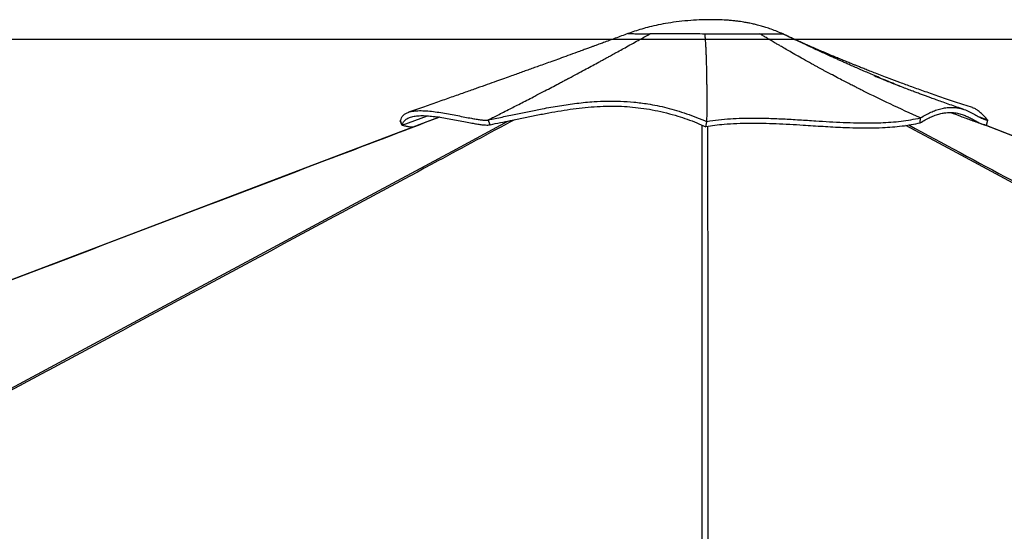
# Model space of a CAD drawing. Header units: millimetres. Extents: x 20 to 26560, y 16 to 17993.
# Tile 9 of 95: x 3857 to 5818, y 7144 to 8162. Entities that reach past the tile are written whole.
import ezdxf

# ---------------------------------------------------------------- set-up
doc = ezdxf.new("R2010")
doc.units = ezdxf.units.MM
doc.layers.add('COMPONENT_GEOMETRY', color=7, linetype='Continuous')
doc.styles.add('SLDTEXTSTYLE0', font='TXT', dxfattribs={"width": 0.75})
doc.dimstyles.new('SLDDIMSTYLE0', dxfattribs={"dimtxt": 150, "dimasz": 6.604, "dimexe": 0, "dimexo": 0.0625, "dimgap": 37.5, "dimtad": 0, "dimtih": 1, "dimtoh": 1, "dimdec": 0, "dimlfac": 0.5, "dimrnd": 1e-09, "dimzin": 12, "dimdsep": 46, "dimtxsty": 'SLDTEXTSTYLE0', "dimsah": 1, "dimcen": 0.09, "dimadec": 0, "dimazin": 3, "dimtfac": 1, "dimtdec": 0, "dimtofl": 0, "dimtmove": 0, "dimatfit": 3, "dimfxl": 1, "dimfrac": 2, "dimtolj": 1, "dimtzin": 12, "dimarcsym": 0})

# ---------------------------------------------------------------- blocks, each defined once
blk = doc.blocks.new('_D_2')
at = {"layer": 'COMPONENT_GEOMETRY', "color": 7, "ltscale": 2}
for p, q in [((9012.3, 8122.3), (943.9, 8122.3)), ((950.2, 8122.3), (950.2, 5128.7)), ((950.2, 1897), (950.2, 4890.6)), ((8163.9, 1897), (943.9, 1897))]:
    blk.add_line(p, q, dxfattribs=at)
for points in [[(950.2, 8122.3), (949.2, 8115.7), (951.2, 8115.7)], [(950.2, 1897), (951.2, 1903.6), (949.2, 1903.6)]]:
    blk.add_solid(points, dxfattribs=at)
at = {"layer": 'COMPONENT_GEOMETRY', "color": 7, "ltscale": 2, "insert": (728.5, 5084), "char_height": 150, "attachment_point": 1, "style": 'SLDTEXTSTYLE0'}
blk.add_mtext('3113', dxfattribs=at)

msp = doc.modelspace()

# ---------------------------------------------------------------- linework, layer by layer
at = {"color": 7, "linetype": 'Continuous', "lineweight": 25, "ltscale": 2}
for p, q in [((5067.63, 8134.19), (5067.65, 8134.11)), ((5376.65, 8133.46), (5376.73, 8133.67)), ((4614.92, 7960.92), (4615.56, 7961.16)), ((4618.57, 7951.65), (4614.92, 7960.92)), ((4618.89, 7951.77), (4615.56, 7961.16)), ((4618.89, 7951.77), (4668.92, 7970.58)), ((4789.99, 7962.64), (4790.08, 7962.69)), ((4793.87, 7953.01), (4789.99, 7962.64)), ((5650.21, 7956.71), (5650.6, 7966.57)), ((5650.6, 7966.57), (5650.56, 7966.58)), ((5784.36, 7962.19), (5768.99, 7967.78)), ((5782.12, 7951.96), (5785.11, 7961.92)), ((5785.11, 7961.92), (5784.36, 7962.19)), ((4618.69, 7951.69), (4618.57, 7951.65)), ((4618.89, 7951.77), (4618.69, 7951.69)), ((5223.5, 7948.98), (5225.56, 7958.98)), ((5225.56, 7958.99), (5225.57, 7959.55))]:
    msp.add_line(p, q, dxfattribs=at)
at = {"color": 7, "linetype": 'Continuous', "lineweight": 25, "ltscale": 2, "flags": 128}
for points in [[(4692.62, 7968), (4444.32, 7873.65), (3985.61, 7699.38), (3166.49, 7388.21), (2123.96, 6992.17), (1665.24, 6817.92), (1640.01, 6808.33), (1614.78, 6798.75), (1589.57, 6789.17), (1564.93, 6779.81), (1541.1, 6770.76), (1518.1, 6762.02), (1495.92, 6753.6), (1474.08, 6745.3), (1459.11, 6739.61), (1441.92, 6733.08), (1422.5, 6725.71), (1400.86, 6717.49), (1377, 6708.42), (1350.92, 6698.51), (1331.91, 6691.29)], [(7102.89, 7435.55), (7081.4, 7443.94), (7050.27, 7456.1), (7021.7, 7467.26), (6995.69, 7477.42), (6972.22, 7486.59), (6955.58, 7493.09), (6940.52, 7498.97), (6927.03, 7504.24), (6915.03, 7508.93), (6903.33, 7513.5), (6850.1, 7534.29), (6795.33, 7555.69), (6598.27, 7632.66), (6246.37, 7770.12), (5798.5, 7945.05), (5778.92, 7952.7)]]:
    msp.add_lwpolyline(points, dxfattribs=at)
at = {"color": 8, "linetype": 'Continuous', "lineweight": 25, "ltscale": 2, "flags": 128}
for points in [[(2468.29, 6691.43), (3918.21, 7470.36), (4118.28, 7577.84), (4318.36, 7685.33), (4518.46, 7792.82), (4718.57, 7900.32), (4830.54, 7960.47)], [(5215.96, 6649.61), (5216.02, 7470.36), (5216.04, 7577.84), (5216.07, 7685.33), (5216.12, 7792.82), (5216.2, 7900.32), (5216.29, 7952.02)], [(8044.4, 6649.61), (7654.66, 6858.99), (7264.92, 7068.37), (6875.19, 7277.75), (6485.45, 7487.14), (6095.73, 7696.53), (5706.05, 7905.94), (5621.42, 7951.52)], [(7104.49, 7434.54), (6755.68, 7570.79), (6406.87, 7707.03), (6058.06, 7843.28), (5776.42, 7953.28)]]:
    msp.add_lwpolyline(points, dxfattribs=at)
at = {"color": 7, "linetype": 'Continuous', "lineweight": 25, "ltscale": 2}
for points, knots in [([(5376.7, 8133.65), (5372.94, 8135.29), (5365.32, 8138.61), (5354.07, 8142.85), (5343.56, 8146.41), (5333.68, 8149.4), (5324.76, 8151.78), (5317.17, 8153.58), (5311.71, 8154.74), (5307.51, 8155.58), (5303.37, 8156.35), (5298.37, 8157.2), (5292.14, 8158.16), (5284.85, 8159.12), (5276.78, 8160), (5265.71, 8160.96), (5251.53, 8161.74), (5233.98, 8162.05), (5214.46, 8161.72), (5192.96, 8160.57), (5170.4, 8158.42), (5148.77, 8155.41), (5129.14, 8151.75), (5111.69, 8147.72), (5096.03, 8143.48), (5081.57, 8139.1), (5072.35, 8135.86), (5067.77, 8134.26)], [0, 0, 0, 0, 0.0387234, 0.0787374, 0.1136597, 0.1436964, 0.1764098, 0.2009716, 0.2175453, 0.2292769, 0.2414645, 0.2575861, 0.2776189, 0.3015401, 0.3278556, 0.3550657, 0.4073322, 0.4627689, 0.5214743, 0.5922758, 0.6664761, 0.7358711, 0.7988577, 0.8554645, 0.90566, 0.953131, 1, 1, 1, 1]), ([(5068.09, 8134.36), (5063.86, 8132.77), (5055.5, 8129.61), (5043.09, 8125), (5031.1, 8120.57), (5020.26, 8116.58), (5011.35, 8113.32), (5004.61, 8110.85), (4998.81, 8108.73), (4992.72, 8106.5), (4985.29, 8103.79), (4976.5, 8100.58), (4964.08, 8096.06), (4949.04, 8090.6), (4932.37, 8084.57), (4917.29, 8079.12), (4903.42, 8074.12), (4891.05, 8069.66), (4879.66, 8065.56), (4869.08, 8061.77), (4858.49, 8057.97), (4847.59, 8054.07), (4835.61, 8049.79), (4821.82, 8044.87), (4805.77, 8039.15), (4787.46, 8032.64), (4766.89, 8025.35), (4744.08, 8017.29), (4719.02, 8008.47), (4691.73, 7998.89), (4662.22, 7988.57), (4641.81, 7981.47), (4631.23, 7977.79)], [0, 0, 0, 0, 0.0296599, 0.0585597, 0.0867327, 0.1127682, 0.1332958, 0.1482129, 0.1592239, 0.1730599, 0.1900496, 0.2101873, 0.2334493, 0.2753364, 0.3135239, 0.3480336, 0.3789745, 0.4087829, 0.432963, 0.4571358, 0.4813029, 0.5054702, 0.5317625, 0.5632096, 0.599827, 0.6416045, 0.6885321, 0.7406004, 0.7977945, 0.8601027, 0.9275092, 1, 1, 1, 1]), ([(4790.08, 7962.69), (4792.96, 7964.13), (4799.21, 7967.25), (4809.32, 7972.33), (4820.91, 7978.17), (4832.9, 7984.25), (4845.1, 7990.47), (4857.32, 7996.73), (4870.08, 8003.3), (4884.09, 8010.55), (4898.54, 8018.06), (4912.98, 8025.63), (4924.68, 8031.78), (4933.92, 8036.67), (4939.35, 8039.54), (4942.68, 8041.31), (4944.15, 8042.09), (4945.58, 8042.85), (4946.97, 8043.59), (4948.33, 8044.32), (4949.66, 8045.02), (4955.84, 8048.31), (4966.47, 8053.99), (4981.15, 8061.88), (4994.63, 8069.15), (5005.58, 8075.09), (5014.23, 8079.8), (5020.84, 8083.4), (5027.21, 8086.88), (5034.23, 8090.72), (5043.17, 8095.63), (5053.75, 8101.46), (5066.05, 8108.26), (5078.55, 8115.19), (5091.04, 8122.14), (5102.25, 8128.39), (5109.31, 8132.34), (5112.62, 8134.19)], [0, 0, 0, 0, 0.02681911, 0.05823461, 0.09424676, 0.1348551, 0.16998666, 0.20795577, 0.24876418, 0.28900179, 0.33853587, 0.38339742, 0.4235843, 0.44754679, 0.46947356, 0.47411557, 0.47865505, 0.48309224, 0.48742693, 0.49165856, 0.49578759, 0.49981426, 0.54918044, 0.59477197, 0.63658544, 0.67461933, 0.69659039, 0.71706663, 0.73604749, 0.7558073, 0.78230744, 0.81913415, 0.85396185, 0.89646224, 0.93497764, 0.9694936, 1, 1, 1, 1]), ([(5067.77, 8134.29), (5068.18, 8134.35), (5069.02, 8134.48), (5072.91, 8134.4), (5078.44, 8134.24), (5085.3, 8134.08), (5092.92, 8133.99), (5101.92, 8134.01), (5109.05, 8134.13), (5112.62, 8134.19)], [0, 0, 0, 0, 0.16668436, 0.33335149, 0.49999978, 0.62501262, 0.75001465, 0.87500881, 1, 1, 1, 1]), ([(5077.74, 8134.27), (5078.25, 8134.25), (5080.21, 8134.2), (5085.33, 8134.08), (5092.86, 8133.99), (5101.9, 8134.01), (5109.05, 8134.13), (5112.62, 8134.19)], [0, 0, 0, 0, 0.0789734, 0.3090215, 0.539356, 0.7697987, 1, 1, 1, 1]), ([(5112.62, 8134.19), (5116.27, 8134.18), (5123.58, 8134.17), (5135.9, 8134.23), (5148.97, 8134.33), (5164.25, 8134.43), (5181.76, 8134.47), (5201.45, 8134.38), (5214.83, 8134.1), (5221.54, 8133.96)], [0, 0, 0, 0, 0.125211, 0.2503773, 0.3753893, 0.5002418, 0.6664424, 0.8328145, 1, 1, 1, 1]), ([(5112.62, 8134.19), (5116.27, 8134.18), (5123.56, 8134.17), (5135.86, 8134.23), (5148.94, 8134.33), (5164.23, 8134.43), (5181.77, 8134.47), (5201.48, 8134.38), (5214.85, 8134.1), (5221.54, 8133.96)], [0, 0, 0, 0, 0.12499502, 0.24999341, 0.37499689, 0.50000828, 0.66665911, 0.83332597, 1, 1, 1, 1]), ([(5221.54, 8133.96), (5226.6, 8133.92), (5236.74, 8133.86), (5251.84, 8133.74), (5266.67, 8133.66), (5281.07, 8133.61), (5294.86, 8133.63), (5307.85, 8133.69), (5320.01, 8133.82), (5327.17, 8133.95), (5330.75, 8134.01)], [0, 0, 0, 0, 0.1247413, 0.2496671, 0.3747528, 0.4999271, 0.6251359, 0.7502644, 0.8752322, 1, 1, 1, 1]), ([(5221.54, 8133.96), (5226.61, 8133.92), (5236.76, 8133.86), (5251.87, 8133.74), (5266.7, 8133.66), (5281.08, 8133.62), (5294.85, 8133.63), (5307.83, 8133.69), (5319.99, 8133.81), (5327.17, 8133.95), (5330.75, 8134.01)], [0, 0, 0, 0, 0.12501023, 0.25001131, 0.3750158, 0.50001186, 0.62500923, 0.75000808, 0.87500705, 1, 1, 1, 1]), ([(5225.57, 7959.55), (5225.64, 7966.83), (5225.79, 7981.39), (5225.83, 8003.29), (5225.77, 8018.76), (5225.71, 8027.33), (5225.69, 8029.69), (5225.66, 8032.06), (5225.64, 8034.43), (5225.61, 8036.81), (5225.58, 8039.2), (5225.52, 8043.62), (5225.43, 8049.9), (5225.29, 8057.9), (5225.14, 8065.35), (5225, 8071.27), (5224.87, 8075.77), (5224.78, 8078.99), (5224.68, 8082.05), (5224.58, 8085.23), (5224.45, 8088.85), (5224.28, 8093.34), (5224.08, 8098.3), (5223.84, 8103.31), (5223.57, 8108.31), (5223.26, 8113.65), (5222.88, 8119.29), (5222.45, 8124.73), (5222.01, 8129.55), (5221.69, 8132.56), (5221.54, 8133.96)], [0, 0, 0, 0, 0.1402957, 0.2802706, 0.4031984, 0.4169824, 0.4307637, 0.4445424, 0.4583182, 0.4720914, 0.4858621, 0.4996299, 0.5482104, 0.5932964, 0.6348955, 0.6730149, 0.6915956, 0.7092238, 0.7259004, 0.741626, 0.7611074, 0.7847491, 0.8140862, 0.8407636, 0.864784, 0.8934871, 0.9251183, 0.9534117, 0.9783717, 1, 1, 1, 1]), ([(5330.75, 8134.01), (5335.24, 8134.07), (5344.21, 8134.17), (5355.46, 8134.11), (5363.98, 8133.98), (5370, 8133.82), (5373.92, 8133.7), (5376.32, 8133.63), (5376.54, 8133.66), (5376.65, 8133.67)], [0, 0, 0, 0, 0.16866351, 0.33727645, 0.50604809, 0.63296898, 0.76008371, 0.88734605, 1, 1, 1, 1]), ([(5330.75, 8134.01), (5335.25, 8134.07), (5344.25, 8134.17), (5355.51, 8134.11), (5364.04, 8133.98), (5370.04, 8133.82), (5373.94, 8133.7), (5376.32, 8133.63), (5376.54, 8133.66), (5376.65, 8133.67)], [0, 0, 0, 0, 0.1690996, 0.3381895, 0.5072597, 0.634095, 0.7609249, 0.8877516, 1, 1, 1, 1]), ([(5537.6, 8019.88), (5537.17, 8020.1), (5536.09, 8020.64), (5533.58, 8021.9), (5529.55, 8023.91), (5523.72, 8026.85), (5516.33, 8030.6), (5507.4, 8035.16), (5496.92, 8040.57), (5484.91, 8046.83), (5474.74, 8052.19), (5466.89, 8056.37), (5461.8, 8059.09), (5456.53, 8061.92), (5451.09, 8064.85), (5445.48, 8067.9), (5439.69, 8071.06), (5430.4, 8076.15), (5418.29, 8082.87), (5404.03, 8090.89), (5391.58, 8097.99), (5380.96, 8104.12), (5372.89, 8108.82), (5365.99, 8112.86), (5359.12, 8116.91), (5351.28, 8121.58), (5343.56, 8126.22), (5336.83, 8130.3), (5332.67, 8132.84), (5330.75, 8134.01)], [0, 0, 0, 0, 0.0061856, 0.0157074, 0.0362487, 0.0642992, 0.0998615, 0.1429364, 0.1932856, 0.251086, 0.3163432, 0.3399965, 0.3644958, 0.3898417, 0.4160344, 0.4430737, 0.4709607, 0.4996953, 0.5772798, 0.6461649, 0.7063437, 0.7578116, 0.8005623, 0.8238292, 0.858328, 0.9008147, 0.9385916, 0.9716541, 1, 1, 1, 1]), ([(5610.06, 8029.35), (5607.6, 8030.37), (5600.3, 8033.37), (5592.53, 8036.6), (5586.75, 8039.03), (5585.3, 8039.63), (5583.89, 8040.22), (5582.5, 8040.8), (5581.15, 8041.37), (5579.82, 8041.93), (5570.35, 8045.92), (5553.52, 8053.07), (5530.17, 8063.18), (5512.89, 8070.77), (5500.99, 8076.05), (5493.8, 8079.25), (5486.98, 8082.31), (5479.78, 8085.55), (5471.35, 8089.37), (5458.04, 8095.43), (5441.16, 8103.19), (5422.15, 8112.05), (5405.19, 8120.05), (5390.27, 8127.16), (5381.02, 8131.61), (5376.73, 8133.68)], [0, 0, 0, 0, 0.0312863, 0.0925406, 0.098793, 0.104919, 0.1109182, 0.1167923, 0.1225386, 0.1281591, 0.133654, 0.2431952, 0.3427642, 0.4322663, 0.4646534, 0.4954696, 0.5247088, 0.5523664, 0.5880989, 0.6333418, 0.7240177, 0.8060818, 0.8794712, 0.9441276, 1, 1, 1, 1]), ([(5754.3, 7986.88), (5743.01, 7990.55), (5721.23, 7997.64), (5689.87, 8008.29), (5660.97, 8018.37), (5634.58, 8027.83), (5610.71, 8036.6), (5590.87, 8044.04), (5574.69, 8050.2), (5561.81, 8055.17), (5550.37, 8059.63), (5540.39, 8063.56), (5531.87, 8066.95), (5524.72, 8069.81), (5518.41, 8072.34), (5511.63, 8075.08), (5503.8, 8078.27), (5494.75, 8081.98), (5484.86, 8086.07), (5474.26, 8090.49), (5463.13, 8095.17), (5451.47, 8100.13), (5440.08, 8105.04), (5429.57, 8109.62), (5422.21, 8112.87), (5417.73, 8114.86), (5415.57, 8115.82), (5413.52, 8116.73), (5411.22, 8117.76), (5408.08, 8119.16), (5403.52, 8121.22), (5397.24, 8124.07), (5389.26, 8127.72), (5383.24, 8130.57), (5379.94, 8132.13)], [0, 0, 0, 0, 0.0875128, 0.1689224, 0.2441161, 0.3129899, 0.3754459, 0.4313961, 0.4690404, 0.502949, 0.5330937, 0.5594496, 0.5819945, 0.60071, 0.6162907, 0.6322489, 0.6548631, 0.679014, 0.7048348, 0.7340157, 0.7661573, 0.7980011, 0.8293819, 0.8584463, 0.8826291, 0.888924, 0.8947745, 0.900179, 0.9055698, 0.9135298, 0.9278002, 0.9469121, 0.9709166, 1, 1, 1, 1]), ([(5736.92, 7983.42), (5732.37, 7984.96), (5723.2, 7988.05), (5709.58, 7992.74), (5696.61, 7997.27), (5684.86, 8001.44), (5675.44, 8004.83), (5667.61, 8007.67), (5660.51, 8010.26), (5652.72, 8013.14), (5644.42, 8016.23), (5634.9, 8019.81), (5624.54, 8023.75), (5613.03, 8028.18), (5601.22, 8032.79), (5589.67, 8037.37), (5579.19, 8041.59), (5572.42, 8044.34), (5567.51, 8046.35), (5564, 8047.79), (5560.88, 8049.09), (5559.43, 8049.69), (5558.83, 8049.94), (5558.91, 8049.9), (5558.93, 8049.89)], [0, 0, 0, 0, 0.07188926, 0.14479082, 0.21663904, 0.27882986, 0.33048355, 0.3645762, 0.40111055, 0.44205399, 0.48712994, 0.53151562, 0.59305281, 0.65522385, 0.72056736, 0.78666408, 0.84882162, 0.89398296, 0.91616546, 0.94332143, 0.95834437, 0.97408635, 0.99181938, 1, 1, 1, 1]), ([(5650.56, 7966.58), (5630.55, 7975.63), (5592.96, 7992.63), (5555.24, 8011.2), (5537.6, 8019.88)], [0, 0, 0, 0, 0.5323414, 1, 1, 1, 1]), ([(4789.99, 7962.64), (4799.27, 7964.52), (4817.83, 7968.27), (4844.93, 7973.96), (4871.5, 7979.48), (4900.59, 7985.27), (4932.16, 7990.96), (4966.35, 7995.92), (4997.81, 7998.96), (5026.76, 8000.22), (5053.22, 7999.99), (5080.21, 7998.22), (5104.73, 7995.08), (5126.61, 7991.08), (5145.73, 7986.72), (5165.2, 7981.39), (5185.03, 7975.01), (5205.26, 7967.61), (5218.73, 7961.89), (5225.56, 7958.98)], [0, 0, 0, 0, 0.05996518, 0.11987422, 0.18015395, 0.24092406, 0.32269768, 0.40515057, 0.48799413, 0.55023534, 0.61251815, 0.674898, 0.73754186, 0.77961607, 0.8220875, 0.86513011, 0.90895769, 0.95381923, 1, 1, 1, 1]), ([(4615.56, 7961.16), (4616.06, 7963.07), (4617.04, 7966.84), (4620.24, 7971.32), (4624.58, 7974.89), (4630.07, 7977.56), (4636.54, 7979.42), (4645.09, 7980.73), (4656.12, 7981.15), (4669.81, 7980.43), (4684.36, 7978.81), (4699.39, 7976.53), (4714.51, 7973.85), (4729.33, 7971), (4743.47, 7968.2), (4755.7, 7965.84), (4765.92, 7964.04), (4774.21, 7962.79), (4781.15, 7962.08), (4786.65, 7961.9), (4788.93, 7962.42), (4790.08, 7962.69)], [0, 0, 0, 0, 0.0461978, 0.0913335, 0.1354911, 0.1789183, 0.2218246, 0.2643719, 0.3277606, 0.3908621, 0.4537653, 0.5164447, 0.578793, 0.6406569, 0.701882, 0.7623714, 0.8102355, 0.8576936, 0.9048942, 0.9520847, 1, 1, 1, 1]), ([(4793.87, 7953.01), (4800.71, 7954.38), (4814.39, 7957.11), (4836.62, 7961.73), (4860.43, 7966.69), (4885.71, 7971.86), (4910.51, 7976.64), (4934.96, 7980.91), (4959.16, 7984.53), (4983.16, 7987.35), (5007.12, 7989.25), (5031.19, 7990.09), (5054.61, 7989.77), (5077.45, 7988.23), (5099.67, 7985.58), (5122.21, 7981.73), (5144.94, 7976.62), (5166.4, 7970.6), (5186.47, 7963.89), (5205.11, 7956.89), (5217.37, 7951.62), (5223.5, 7948.98)], [0, 0, 0, 0, 0.04481244, 0.08961545, 0.14830266, 0.20706993, 0.26597078, 0.32496265, 0.38394153, 0.44276998, 0.50094485, 0.55913512, 0.61728096, 0.66852773, 0.71999291, 0.771461, 0.82278795, 0.87391814, 0.91592573, 0.95798937, 1, 1, 1, 1]), ([(5650.56, 7966.58), (5654.16, 7968.73), (5661.32, 7973), (5671.42, 7977.9), (5681.51, 7981.98), (5691.46, 7984.99), (5701.62, 7986.96), (5711.39, 7987.69), (5720.73, 7987.22), (5729.3, 7985.74), (5738.76, 7983.01), (5748.68, 7978.79), (5758.81, 7973.33), (5768.03, 7968.15), (5776.66, 7963.79), (5782.31, 7962.54), (5785.11, 7961.92)], [0, 0, 0, 0, 0.04941207, 0.09809341, 0.1462096, 0.20238475, 0.25816945, 0.32126056, 0.38417958, 0.44700851, 0.50976089, 0.60991035, 0.70947139, 0.80798946, 0.9049706, 1, 1, 1, 1]), ([(5784.36, 7962.19), (5781.88, 7965.03), (5776.96, 7970.63), (5770.35, 7976.98), (5764.33, 7981.8), (5759, 7985.12), (5755.81, 7986.28), (5754.31, 7986.82)], [0, 0, 0, 0, 0.2114931, 0.418186, 0.6214323, 0.8223104, 1, 1, 1, 1]), ([(4618.89, 7951.77), (4619.41, 7953.62), (4620.44, 7957.33), (4624.02, 7962.11), (4629.53, 7966.11), (4637.39, 7969.04), (4647.04, 7970.68), (4658.27, 7971.17), (4670.68, 7970.65), (4684, 7969.3), (4697.84, 7967.33), (4712.22, 7964.89), (4726.85, 7962.13), (4741.36, 7959.27), (4754, 7956.8), (4764.68, 7954.86), (4773.46, 7953.47), (4781.16, 7952.52), (4786.98, 7952.2), (4791.2, 7952.35), (4793.01, 7952.8), (4793.91, 7953.03)], [0, 0, 0, 0, 0.0453997, 0.0910563, 0.1468267, 0.2026083, 0.2599588, 0.3173263, 0.3756689, 0.4340232, 0.4926575, 0.551296, 0.61372, 0.6761436, 0.7385407, 0.7861072, 0.8337453, 0.8813332, 0.9288317, 0.9643555, 1, 1, 1, 1]), ([(5225.57, 7959.55), (5233.19, 7960.69), (5248.34, 7962.96), (5271.99, 7964.95), (5295.94, 7966.04), (5320.22, 7966.3), (5347.27, 7965.84), (5377.09, 7964.62), (5409.6, 7962.74), (5440.51, 7960.74), (5469.68, 7958.93), (5497.03, 7957.51), (5524.07, 7956.57), (5548.92, 7956.33), (5571.58, 7956.82), (5592.12, 7957.93), (5612.21, 7959.86), (5631.89, 7962.6), (5644.32, 7965.24), (5650.6, 7966.57)], [0, 0, 0, 0, 0.0579399, 0.1150263, 0.1715951, 0.227887, 0.2840578, 0.357541, 0.4309539, 0.5042128, 0.5664349, 0.628389, 0.6900522, 0.7514739, 0.8005378, 0.8496841, 0.8991157, 0.9491055, 1, 1, 1, 1]), ([(5650.19, 7956.72), (5653.61, 7958.8), (5660.46, 7962.96), (5670.41, 7967.92), (5680.11, 7971.9), (5689.45, 7974.78), (5699.81, 7976.92), (5710.77, 7977.69), (5721.72, 7976.71), (5731.42, 7974.4), (5740.09, 7971.22), (5748.06, 7967.46), (5755.47, 7963.45), (5762.45, 7959.51), (5769.12, 7956.02), (5775.62, 7953.2), (5779.95, 7952.37), (5782.12, 7951.96)], [0, 0, 0, 0, 0.0477648, 0.095708, 0.1468834, 0.1981083, 0.2492984, 0.3279996, 0.4067223, 0.4806102, 0.5545079, 0.6286707, 0.7028368, 0.7770587, 0.8512782, 0.9256443, 1, 1, 1, 1]), ([(5710.98, 7977.34), (5711.01, 7977.33), (5717.53, 7974.84), (5731.36, 7969.66), (5752.44, 7961.84), (5767.05, 7956.56), (5774.33, 7953.92)], [0, 0, 0, 0, 0.0016738, 0.3100692, 0.6559476, 1, 1, 1, 1]), ([(4640.29, 7948.12), (4639.62, 7948.1), (4637.29, 7948.02), (4632.58, 7948.53), (4625.92, 7949.56), (4621.02, 7950.95), (4618.57, 7951.65)], [0, 0, 0, 0, 0.1183049, 0.4073351, 0.7036051, 1, 1, 1, 1]), ([(5223.5, 7949.27), (5229.43, 7950.22), (5241.28, 7952.11), (5261.79, 7954.27), (5284.91, 7955.75), (5310.72, 7956.33), (5336.98, 7956.1), (5363.54, 7955.21), (5390.26, 7953.87), (5421.34, 7951.98), (5456.7, 7949.66), (5492.04, 7947.69), (5522.93, 7946.62), (5549.36, 7946.38), (5573.4, 7946.95), (5594.97, 7948.32), (5614.12, 7950.3), (5632.69, 7952.99), (5644.37, 7955.47), (5650.21, 7956.71)], [0, 0, 0, 0, 0.0452067, 0.0904165, 0.1503253, 0.210294, 0.2704012, 0.3306219, 0.3908533, 0.4509371, 0.5398535, 0.6287552, 0.689529, 0.7503197, 0.8110505, 0.8582572, 0.9055541, 0.9528268, 1, 1, 1, 1])]:
    msp.add_open_spline(points, degree=3, knots=knots, dxfattribs=at)
at = {"color": 8, "linetype": 'Continuous', "lineweight": 25, "ltscale": 2}
for points, knots in [([(4693.35, 7967.9), (4616.94, 7938.86), (4437.66, 7870.71), (4155.49, 7763.5), (3846.84, 7646.24), (3538.2, 7528.99), (3229.55, 7411.73), (2493.88, 7132.26), (1861.1, 6891.88), (1331.2, 6690.59)], [0, 0, 0, 0, 0.0681806, 0.1599808, 0.2517809, 0.3435811, 0.4353814, 0.5271816, 1, 1, 1, 1]), ([(4842.58, 7962.97), (4791.64, 7935.57), (4668.01, 7869.07), (4471.57, 7763.5), (4253.36, 7646.24), (4035.13, 7528.99), (3816.9, 7411.73), (3297.21, 7132.52), (2850.26, 6892.4), (2476.05, 6691.37)], [0, 0, 0, 0, 0.06461381, 0.15682586, 0.24903788, 0.34125, 0.43346213, 0.52567423, 1, 1, 1, 1]), ([(5226.78, 7949.76), (5226.82, 7926.77), (5226.93, 7864.67), (5226.97, 7763.5), (5227.02, 7646.24), (5227.05, 7528.99), (5227.06, 7411.73), (5227.1, 7130.82), (5227.11, 6889), (5227.12, 6686.26)], [0, 0, 0, 0, 0.054578, 0.1473808, 0.2401837, 0.3329866, 0.4257894, 0.5185923, 1, 1, 1, 1]), ([(5627.37, 7952.4), (5695.7, 7915.7), (5848.8, 7833.46), (6086.58, 7705.72), (6340.8, 7569.16), (6595, 7432.6), (7147.04, 7136.03), (7614.33, 6885), (7996.89, 6679.48)], [0, 0, 0, 0, 0.0864836, 0.1937672, 0.3010508, 0.4083344, 0.515618, 1, 1, 1, 1])]:
    msp.add_open_spline(points, degree=3, knots=knots, dxfattribs=at)

# ---------------------------------------------------------------- dimensions: what is measured, and where the dimension line sits
at = {"layer": 'COMPONENT_GEOMETRY', "color": 7, "ltscale": 2}
dim = msp.add_linear_dim(base=(950.2, 8122.33), p1=(8166.49, 1897.03), p2=(9014.84, 8122.33), angle=90, dimstyle='SLDDIMSTYLE0', dxfattribs=at)
dim.commit()
dim.dimension.update_dxf_attribs({"geometry": '_D_2', "text_midpoint": (950.2, 5009.68), "dimtype": 160})

doc.saveas('drawing.dxf')
